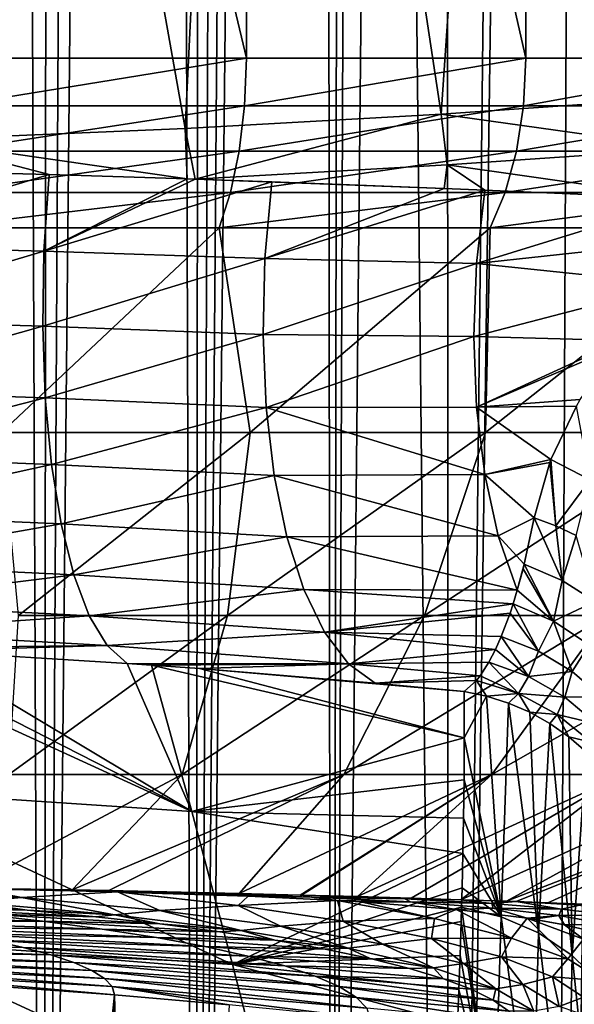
# Model space of a CAD drawing. Header units: metres. Extents: x -90 to 90, y -123 to 74.
# Tile 32 of 131: x 6 to 11, y -77 to -68. Entities that reach past the tile are written whole.
import ezdxf

# ---------------------------------------------------------------- set-up
doc = ezdxf.new("R2010")
doc.units = ezdxf.units.M
doc.layers.add('solid_11662012', color=7, linetype='CONTINUOUS')

msp = doc.modelspace()

# ---------------------------------------------------------------- linework, layer by layer
at = {"layer": 'solid_11662012'}
for points in [[(5.735144, 12.860546, -58.94416), (6.1676, -91.808159, -58.9119), (4.719646, -91.09214, -59.010658)], [(5.735144, 12.860546, -58.94416), (6.252822, 12.505061, -58.905266), (6.1676, -91.808159, -58.9119)], [(6.252822, 12.505061, -58.905266), (6.736985, 12.123764, -58.865826), (6.1676, -91.808159, -58.9119)], [(6.736985, 12.123764, -58.865826), (7.186255, 11.719362, -58.826584), (6.1676, -91.808159, -58.9119)], [(7.186255, 11.719362, -58.826584), (7.509132, -92.708862, -58.796803), (6.1676, -91.808159, -58.9119)], [(7.186255, 11.719362, -58.826584), (7.599615, 11.294494, -58.788219), (7.509132, -92.708862, -58.796803)], [(7.599615, 11.294494, -58.788219), (7.976264, 10.851786, -58.751377), (7.509132, -92.708862, -58.796803)], [(7.976264, 10.851786, -58.751377), (8.315658, 10.393937, -58.716637), (7.509132, -92.708862, -58.796803)], [(8.315658, 10.393937, -58.716637), (8.617465, 9.923497, -58.684517), (7.509132, -92.708862, -58.796803)], [(8.617465, 9.923497, -58.684517), (8.719511, -93.778252, -58.673393), (7.509132, -92.708862, -58.796803)], [(8.617465, 9.923497, -58.684517), (8.881908, 9.442501, -58.655418), (8.719511, -93.778252, -58.673393)], [(8.881908, 9.442501, -58.655418), (9.109465, 8.952401, -58.629669), (8.719511, -93.778252, -58.673393)], [(9.109465, 8.952401, -58.629669), (9.216984, -43.899113, -58.617271), (8.719511, -93.778252, -58.673393)], [(9.216984, -43.899113, -58.617271), (9.713916, 5.925825, -58.55806), (9.754083, -94.964386, -58.503555)], [(9.754083, -94.964386, -58.503555), (9.713916, 5.925825, -58.55806), (10.888552, 5.915343, -58.342518)], [(9.754083, -94.964386, -58.503555), (10.888552, 5.915343, -58.342518), (11.13446, 5.913129, -58.278698)], [(10.662802, -96.333679, -58.257179), (9.754083, -94.964386, -58.503555), (11.13446, 5.913129, -58.278698)], [(10.662802, -96.333679, -58.257179), (11.13446, 5.913129, -58.278698), (12.042686, 5.904888, -57.983341)], [(11.381888, -97.822983, -57.991817), (10.662802, -96.333679, -58.257179), (12.042686, 5.904888, -57.983341)], [(-15.961503, -113.074173, -39.150002), (15.961503, -113.074173, -39.150002), (16.821955, -14.476129, -39.150002)], [(14.38139, -16.258156, -39.150002), (-15.961503, -113.074173, -39.150002), (16.821955, -14.476129, -39.150002)], [(14.38139, -16.258156, -39.150002), (11.740017, -17.757565, -39.150002), (-15.961503, -113.074173, -39.150002)], [(11.740017, -17.757565, -39.150002), (10.357509, -18.392044, -39.150002), (-15.961503, -113.074173, -39.150002)], [(10.357509, -18.392044, -39.150002), (8.941588, -18.9459, -39.150002), (-15.961503, -113.074173, -39.150002)], [(8.941588, -18.9459, -39.150002), (6.028084, -19.805273, -39.150002), (-15.961503, -113.074173, -39.150002)], [(6.028084, -19.805273, -39.150002), (4.538603, -20.108446, -39.150002), (-15.961503, -113.074173, -39.150002)], [(9.754083, -94.964386, -58.503555), (8.719511, -93.778252, -58.673393), (9.216984, -43.899113, -58.617271)], [(5.384603, -57.549999, 21.846191), (5.036395, -69.084412, 21.929085), (7.420685, -68.983604, 21.241079)], [(7.96326, -68.360306, -21.04368), (5.373977, -68.360306, -21.848806), (5.384603, -57.549999, -21.846191)], [(7.97861, -57.549999, 21.037865), (5.384603, -57.549999, 21.846191), (7.420685, -68.983604, 21.241079)], [(7.96326, -68.360306, -21.04368), (5.384603, -57.549999, -21.846191), (7.97861, -57.549999, -21.037865)], [(7.97861, -57.549999, 21.037865), (7.420685, -68.983604, 21.241079), (9.688301, -68.855179, 20.30731)], [(10.436887, -68.360306, -19.932922), (7.96326, -68.360306, -21.04368), (7.97861, -57.549999, -21.037865)], [(10.456271, -57.549999, 19.92276), (7.97861, -57.549999, 21.037865), (9.688301, -68.855179, 20.30731)], [(10.436887, -68.360306, -19.932922), (7.97861, -57.549999, -21.037865), (10.456271, -57.549999, -19.92276)], [(10.456271, -57.549999, 19.92276), (9.688301, -68.855179, 20.30731), (11.840115, -68.709236, 19.132738)], [(12.758932, -68.360306, -18.532665), (10.436887, -68.360306, -19.932922), (10.456271, -57.549999, -19.92276)], [(12.781457, -57.549999, 18.517138), (10.456271, -57.549999, 19.92276), (11.840115, -68.709236, 19.132738)], [(12.758932, -68.360306, -18.532665), (10.456271, -57.549999, -19.92276), (12.781457, -57.549999, -18.517138)], [(5.363314, -68.781685, -21.805199), (5.373977, -68.360306, -21.848806), (7.96326, -68.360306, -21.04368)], [(5.363314, -68.781685, -21.805199), (7.96326, -68.360306, -21.04368), (7.947425, -68.781685, -21.001673)], [(7.947425, -68.781685, -21.001673), (7.96326, -68.360306, -21.04368), (10.436887, -68.360306, -19.932922)], [(7.947425, -68.781685, -21.001673), (10.436887, -68.360306, -19.932922), (10.416111, -68.781685, -19.893126)], [(10.416111, -68.781685, -19.893126), (10.436887, -68.360306, -19.932922), (12.758932, -68.360306, -18.532665)], [(10.416111, -68.781685, -19.893126), (12.758932, -68.360306, -18.532665), (12.733518, -68.781685, -18.495659)], [(11.859475, -69.160202, 19.096643), (11.840115, -68.709236, 19.132738), (9.688301, -68.855179, 20.30731)], [(7.947425, -68.781685, -21.001673), (7.900287, -69.185303, -20.877106), (5.331502, -69.185303, -21.675865)], [(5.363314, -68.781685, -21.805199), (7.947425, -68.781685, -21.001673), (5.331502, -69.185303, -21.675865)], [(10.416111, -68.781685, -19.893126), (10.35433, -69.185303, -19.775133), (7.900287, -69.185303, -20.877106)], [(7.947425, -68.781685, -21.001673), (10.416111, -68.781685, -19.893126), (7.900287, -69.185303, -20.877106)], [(12.733518, -68.781685, -18.495659), (12.65799, -69.185303, -18.385956), (10.35433, -69.185303, -19.775133)], [(10.416111, -68.781685, -19.893126), (12.733518, -68.781685, -18.495659), (10.35433, -69.185303, -19.775133)], [(7.50896, -69.431076, 21.188354), (9.688301, -68.855179, 20.30731), (7.420685, -68.983604, 21.241079)], [(9.741808, -69.304268, 20.258972), (9.688301, -68.855179, 20.30731), (7.50896, -69.431076, 21.188354)], [(11.859475, -69.160202, 19.096643), (9.688301, -68.855179, 20.30731), (9.741808, -69.304268, 20.258972)], [(7.439563, -69.428764, 21.213373), (7.420685, -68.983604, 21.241079), (5.036395, -69.084412, 21.929085)], [(7.439563, -69.428764, 21.213373), (7.50896, -69.431076, 21.188354), (7.420685, -68.983604, 21.241079)], [(7.439563, -69.428764, 21.213373), (5.036395, -69.084412, 21.929085), (6.216007, -69.391151, 21.611435)], [(5.046368, -69.361115, 21.918915), (6.216007, -69.391151, 21.611435), (5.036395, -69.084412, 21.929085)], [(7.900287, -69.185303, -20.877106), (7.824027, -69.551659, -20.675583), (5.280038, -69.551659, -21.466633)], [(5.331502, -69.185303, -21.675865), (7.900287, -69.185303, -20.877106), (5.280038, -69.551659, -21.466633)], [(10.35433, -69.185303, -19.775133), (10.254381, -69.551659, -19.584248), (7.824027, -69.551659, -20.675583)], [(7.900287, -69.185303, -20.877106), (10.35433, -69.185303, -19.775133), (7.824027, -69.551659, -20.675583)], [(11.859475, -69.160202, 19.096643), (9.741808, -69.304268, 20.258972), (11.857112, -69.607468, 19.025965)], [(12.65799, -69.185303, -18.385956), (12.535806, -69.551659, -18.208479), (10.254381, -69.551659, -19.584248)], [(10.35433, -69.185303, -19.775133), (12.65799, -69.185303, -18.385956), (10.254381, -69.551659, -19.584248)], [(9.741808, -69.304268, 20.258972), (7.50896, -69.431076, 21.188354), (9.712855, -69.513741, 20.247072)], [(9.741808, -69.304268, 20.258972), (9.712855, -69.513741, 20.247072), (10.073978, -69.528816, 20.063972)], [(9.741808, -69.304268, 20.258972), (10.073978, -69.528816, 20.063972), (11.857112, -69.607468, 19.025965)], [(4.150575, -70.016434, 22.133371), (6.216007, -69.391151, 21.611435), (5.046368, -69.361115, 21.918915)], [(4.150575, -70.016434, 22.133371), (6.171245, -70.068748, 21.633507), (6.216007, -69.391151, 21.611435)], [(7.439563, -69.428764, 21.213373), (6.216007, -69.391151, 21.611435), (6.171245, -70.068748, 21.633507)], [(7.439563, -69.428764, 21.213373), (6.171245, -70.068748, 21.633507), (7.50896, -69.431076, 21.188354)], [(6.171245, -70.068748, 21.633507), (8.187069, -69.454681, 20.929537), (7.50896, -69.431076, 21.188354)], [(6.171245, -70.068748, 21.633507), (8.126798, -70.136078, 20.94005), (8.187069, -69.454681, 20.929537)], [(7.50896, -69.431076, 21.188354), (8.187069, -69.454681, 20.929537), (9.712855, -69.513741, 20.247072)], [(8.187069, -69.454681, 20.929537), (8.126798, -70.136078, 20.94005), (9.712855, -69.513741, 20.247072)], [(7.824027, -69.551659, -20.675583), (7.722203, -69.863937, -20.406506), (5.211323, -69.863937, -21.18726)], [(5.280038, -69.551659, -21.466633), (7.824027, -69.551659, -20.675583), (5.211323, -69.863937, -21.18726)], [(10.254381, -69.551659, -19.584248), (10.120928, -69.863937, -19.329372), (7.722203, -69.863937, -20.406506)], [(7.824027, -69.551659, -20.675583), (10.254381, -69.551659, -19.584248), (7.722203, -69.863937, -20.406506)], [(8.126798, -70.136078, 20.94005), (10.073978, -69.528816, 20.063972), (9.712855, -69.513741, 20.247072)], [(8.126798, -70.136078, 20.94005), (10.00124, -70.177925, 20.057659), (10.073978, -69.528816, 20.063972)], [(10.073978, -69.528816, 20.063972), (10.00124, -70.177925, 20.057659), (11.857112, -69.607468, 19.025965)], [(12.535806, -69.551659, -18.208479), (12.372661, -69.863937, -17.971508), (10.120928, -69.863937, -19.329372)], [(10.254381, -69.551659, -19.584248), (12.535806, -69.551659, -18.208479), (10.120928, -69.863937, -19.329372)], [(10.00124, -70.177925, 20.057659), (11.797215, -69.982864, 19.00421), (11.857112, -69.607468, 19.025965)], [(5.211323, -69.863937, -21.18726), (7.722203, -69.863937, -20.406506), (5.795123, -71.676857, -18.687151)], [(7.722203, -69.863937, -20.406506), (7.995526, -71.676857, -17.856781), (5.795123, -71.676857, -18.687151)], [(7.722203, -69.863937, -20.406506), (10.120928, -69.863937, -19.329372), (7.995526, -71.676857, -17.856781)], [(10.120928, -69.863937, -19.329372), (10.080396, -71.676857, -16.768383), (7.995526, -71.676857, -17.856781)], [(12.372661, -69.863937, -17.971508), (12.019605, -71.676857, -15.437686), (10.080396, -71.676857, -16.768383)], [(10.120928, -69.863937, -19.329372), (12.372661, -69.863937, -17.971508), (10.080396, -71.676857, -16.768383)], [(4.150575, -70.016434, 22.133371), (4.14463, -70.673996, 22.270803), (6.171245, -70.068748, 21.633507)], [(10.00124, -70.177925, 20.057659), (11.756565, -70.361366, 19.011955), (11.797215, -69.982864, 19.00421)], [(4.14463, -70.673996, 22.270803), (6.161047, -70.732948, 21.76144), (6.171245, -70.068748, 21.633507)], [(6.171245, -70.068748, 21.633507), (6.161047, -70.732948, 21.76144), (8.126798, -70.136078, 20.94005)], [(6.161047, -70.732948, 21.76144), (8.111069, -70.808426, 21.054968), (8.126798, -70.136078, 20.94005)], [(8.126798, -70.136078, 20.94005), (8.111069, -70.808426, 21.054968), (10.00124, -70.177925, 20.057659)], [(8.111069, -70.808426, 21.054968), (9.975868, -70.824486, 20.143913), (10.00124, -70.177925, 20.057659)], [(10.00124, -70.177925, 20.057659), (9.975868, -70.824486, 20.143913), (11.756565, -70.361366, 19.011955)], [(9.975868, -70.824486, 20.143913), (11.287641, -70.860916, 19.36397), (11.756565, -70.361366, 19.011955)], [(4.14463, -70.673996, 22.270803), (4.160145, -71.300903, 22.511757), (6.161047, -70.732948, 21.76144)], [(4.160145, -71.300903, 22.511757), (6.183362, -71.368454, 21.992222), (6.161047, -70.732948, 21.76144)], [(6.161047, -70.732948, 21.76144), (6.183362, -71.368454, 21.992222), (8.111069, -70.808426, 21.054968)], [(6.183362, -71.368454, 21.992222), (8.139104, -71.454865, 21.271393), (8.111069, -70.808426, 21.054968)], [(8.111069, -70.808426, 21.054968), (8.139104, -71.454865, 21.271393), (9.975868, -70.824486, 20.143913)], [(8.139104, -71.454865, 21.271393), (9.99996, -71.452682, 20.319712), (9.975868, -70.824486, 20.143913)], [(9.975868, -70.824486, 20.143913), (9.99996, -71.452682, 20.319712), (11.287641, -70.860916, 19.36397)], [(9.99996, -71.452682, 20.319712), (11.240623, -70.919334, 19.404976), (11.287641, -70.860916, 19.36397)], [(9.99996, -71.452682, 20.319712), (10.919204, -71.383308, 19.7363), (11.240623, -70.919334, 19.404976)], [(4.160145, -71.300903, 22.511757), (4.196702, -71.880325, 22.849762), (6.183362, -71.368454, 21.992222)], [(4.196702, -71.880325, 22.849762), (6.237579, -71.95797, 22.319571), (6.183362, -71.368454, 21.992222)], [(6.183362, -71.368454, 21.992222), (6.237579, -71.95797, 22.319571), (8.139104, -71.454865, 21.271393)], [(9.99996, -71.452682, 20.319712), (10.884513, -71.442696, 19.779829), (10.919204, -71.383308, 19.7363)], [(6.237579, -71.95797, 22.319571), (8.210127, -72.057487, 21.583336), (8.139104, -71.454865, 21.271393)], [(8.139104, -71.454865, 21.271393), (10.072904, -72.0466, 20.580599), (9.99996, -71.452682, 20.319712)], [(8.139104, -71.454865, 21.271393), (8.210127, -72.057487, 21.583336), (10.072904, -72.0466, 20.580599)], [(9.99996, -71.452682, 20.319712), (10.658373, -71.914955, 20.140989), (10.884513, -71.442696, 19.779829)], [(9.99996, -71.452682, 20.319712), (10.072904, -72.0466, 20.580599), (10.658373, -71.914955, 20.140989)], [(11.007672, -72.096359, 19.956877), (10.884513, -71.442696, 19.779829), (10.658373, -71.914955, 20.140989)], [(5.944643, -73.296219, -16.095392), (5.795123, -71.676857, -18.687151), (7.995526, -71.676857, -17.856781)], [(5.944643, -73.296219, -16.095392), (7.995526, -71.676857, -17.856781), (7.797086, -73.296219, -15.28417)], [(7.797086, -73.296219, -15.28417), (7.995526, -71.676857, -17.856781), (10.080396, -71.676857, -16.768383)], [(7.797086, -73.296219, -15.28417), (10.080396, -71.676857, -16.768383), (9.541217, -73.296219, -14.260631)], [(9.541217, -73.296219, -14.260631), (10.080396, -71.676857, -16.768383), (12.019605, -71.676857, -15.437686)], [(9.541217, -73.296219, -14.260631), (12.019605, -71.676857, -15.437686), (11.152806, -73.296219, -13.038992)], [(4.196702, -71.880325, 22.849762), (4.253321, -72.396698, 23.275743), (6.237579, -71.95797, 22.319571)], [(10.072904, -72.0466, 20.580599), (10.648415, -71.941048, 20.161917), (10.658373, -71.914955, 20.140989)], [(10.072904, -72.0466, 20.580599), (10.510669, -72.43187, 20.582014), (10.648415, -71.941048, 20.161917)], [(10.703927, -72.503777, 20.496792), (10.648415, -71.941048, 20.161917), (10.510669, -72.43187, 20.582014)], [(10.703927, -72.503777, 20.496792), (10.658373, -71.914955, 20.140989), (10.648415, -71.941048, 20.161917)], [(10.703927, -72.503777, 20.496792), (11.007672, -72.096359, 19.956877), (10.658373, -71.914955, 20.140989)], [(4.253321, -72.396698, 23.275743), (6.322224, -72.485443, 22.734575), (6.237579, -71.95797, 22.319571)], [(6.237579, -71.95797, 22.319571), (6.322224, -72.485443, 22.734575), (8.210127, -72.057487, 21.583336)], [(6.322224, -72.485443, 22.734575), (8.322172, -72.599609, 21.982155), (8.210127, -72.057487, 21.583336)], [(8.210127, -72.057487, 21.583336), (10.192851, -72.591179, 20.91996), (10.072904, -72.0466, 20.580599)], [(8.210127, -72.057487, 21.583336), (8.322172, -72.599609, 21.982155), (10.192851, -72.591179, 20.91996)], [(10.072904, -72.0466, 20.580599), (10.192851, -72.591179, 20.91996), (10.510669, -72.43187, 20.582014)], [(10.703927, -72.503777, 20.496792), (10.883567, -72.588654, 20.395266), (11.007672, -72.096359, 19.956877)], [(4.253321, -72.396698, 23.275743), (4.328481, -72.836174, 23.778265), (6.322224, -72.485443, 22.734575)], [(10.192851, -72.591179, 20.91996), (10.422882, -72.842751, 21.018593), (10.510669, -72.43187, 20.582014)], [(10.758011, -72.986649, 20.891033), (10.510669, -72.43187, 20.582014), (10.422882, -72.842751, 21.018593)], [(10.758011, -72.986649, 20.891033), (10.703927, -72.503777, 20.496792), (10.510669, -72.43187, 20.582014)], [(4.328481, -72.836174, 23.778265), (6.434993, -72.936523, 23.225937), (6.322224, -72.485443, 22.734575)], [(6.322224, -72.485443, 22.734575), (6.434993, -72.936523, 23.225937), (8.322172, -72.599609, 21.982155)], [(10.758011, -72.986649, 20.891033), (10.883567, -72.588654, 20.395266), (10.703927, -72.503777, 20.496792)], [(6.434993, -72.936523, 23.225937), (8.472136, -73.066216, 22.456806), (8.322172, -72.599609, 21.982155)], [(8.322172, -72.599609, 21.982155), (10.361594, -73.071785, 21.324911), (10.192851, -72.591179, 20.91996)], [(8.322172, -72.599609, 21.982155), (8.472136, -73.066216, 22.456806), (10.361594, -73.071785, 21.324911)], [(10.192851, -72.591179, 20.91996), (10.361594, -73.071785, 21.324911), (10.422882, -72.842751, 21.018593)], [(10.758011, -72.986649, 20.891033), (11.050074, -73.174011, 20.720634), (10.883567, -72.588654, 20.395266)], [(4.328481, -72.836174, 23.778265), (4.420164, -73.186935, 24.343834), (6.434993, -72.936523, 23.225937)], [(10.361594, -73.071785, 21.324911), (10.412759, -72.883278, 21.069012), (10.422882, -72.842751, 21.018593)], [(10.682423, -73.347969, 21.410818), (10.412759, -72.883278, 21.069012), (10.361594, -73.071785, 21.324911)], [(10.682423, -73.347969, 21.410818), (10.422882, -72.842751, 21.018593), (10.412759, -72.883278, 21.069012)], [(10.682423, -73.347969, 21.410818), (10.758011, -72.986649, 20.891033), (10.422882, -72.842751, 21.018593)], [(4.420164, -73.186935, 24.343834), (6.572814, -73.298927, 23.780281), (6.434993, -72.936523, 23.225937)], [(6.434993, -72.936523, 23.225937), (6.572814, -73.298927, 23.780281), (8.472136, -73.066216, 22.456806)], [(10.682423, -73.347969, 21.410818), (11.050074, -73.174011, 20.720634), (10.758011, -72.986649, 20.891033)], [(6.572814, -73.298927, 23.780281), (8.655866, -73.444389, 22.994148), (8.472136, -73.066216, 22.456806)], [(8.472136, -73.066216, 22.456806), (10.324237, -73.194153, 21.512888), (10.361594, -73.071785, 21.324911)], [(8.472136, -73.066216, 22.456806), (8.655866, -73.444389, 22.994148), (10.324237, -73.194153, 21.512888)], [(10.682423, -73.347969, 21.410818), (10.361594, -73.071785, 21.324911), (10.324237, -73.194153, 21.512888)], [(4.420164, -73.186935, 24.343834), (4.525908, -73.439583, 24.957268), (6.572814, -73.298927, 23.780281)], [(8.655866, -73.444389, 22.994148), (10.296985, -73.276367, 21.650829), (10.324237, -73.194153, 21.512888)], [(10.549, -73.613831, 21.989138), (10.324237, -73.194153, 21.512888), (10.296985, -73.276367, 21.650829)], [(10.549, -73.613831, 21.989138), (10.682423, -73.347969, 21.410818), (10.324237, -73.194153, 21.512888)], [(10.682423, -73.347969, 21.410818), (10.996702, -73.555832, 21.266741), (11.050074, -73.174011, 20.720634)], [(4.525908, -73.439583, 24.957268), (6.731937, -73.562782, 24.382513), (6.572814, -73.298927, 23.780281)], [(7.797086, -73.296219, -15.28417), (7.394475, -74.704498, -12.614252), (5.860367, -74.704498, -13.396033)], [(5.944643, -73.296219, -16.095392), (7.797086, -73.296219, -15.28417), (5.860367, -74.704498, -13.396033)], [(6.572814, -73.298927, 23.780281), (6.731937, -73.562782, 24.382513), (8.655866, -73.444389, 22.994148)], [(9.541217, -73.296219, -14.260631), (8.826045, -74.704498, -11.657553), (7.394475, -74.704498, -12.614252)], [(7.797086, -73.296219, -15.28417), (9.541217, -73.296219, -14.260631), (7.394475, -74.704498, -12.614252)], [(8.655866, -73.444389, 22.994148), (10.218498, -73.483986, 22.052664), (10.296985, -73.276367, 21.650829)], [(11.152806, -73.296219, -13.038992), (10.135227, -74.704498, -10.539202), (8.826045, -74.704498, -11.657553)], [(9.541217, -73.296219, -14.260631), (11.152806, -73.296219, -13.038992), (8.826045, -74.704498, -11.657553)], [(12.609469, -73.296219, -11.636224), (11.303867, -74.704498, -9.274707), (10.135227, -74.704498, -10.539202)], [(11.152806, -73.296219, -13.038992), (12.609469, -73.296219, -11.636224), (10.135227, -74.704498, -10.539202)], [(10.549, -73.613831, 21.989138), (10.296985, -73.276367, 21.650829), (10.218498, -73.483986, 22.052664)], [(10.549, -73.613831, 21.989138), (10.848605, -73.792847, 21.895922), (10.682423, -73.347969, 21.410818)], [(10.848605, -73.792847, 21.895922), (10.996702, -73.555832, 21.266741), (10.682423, -73.347969, 21.410818)], [(4.525908, -73.439583, 24.957268), (4.643876, -73.586952, 25.598715), (6.731937, -73.562782, 24.382513)], [(6.731937, -73.562782, 24.382513), (8.868274, -73.723648, 23.579298), (8.655866, -73.444389, 22.994148)], [(8.655866, -73.444389, 22.994148), (10.168118, -73.596733, 22.314528), (10.218498, -73.483986, 22.052664)], [(8.655866, -73.444389, 22.994148), (8.868274, -73.723648, 23.579298), (10.168118, -73.596733, 22.314528)], [(10.461224, -73.836052, 22.582279), (10.218498, -73.483986, 22.052664), (10.168118, -73.596733, 22.314528)], [(10.461224, -73.836052, 22.582279), (10.549, -73.613831, 21.989138), (10.218498, -73.483986, 22.052664)], [(4.293807, -73.570839, 25.667477), (4.505104, -74.834579, 34.93185), (7.480875, -75.03363, 34.365757)], [(4.643876, -73.586952, 25.598715), (4.293807, -73.570839, 25.667477), (7.480875, -75.03363, 34.365757)], [(6.731937, -73.562782, 24.382513), (4.643876, -73.586952, 25.598715), (5.102108, -73.609909, 25.50008)], [(5.102108, -73.609909, 25.50008), (4.643876, -73.586952, 25.598715), (7.480875, -75.03363, 34.365757)], [(6.731937, -73.562782, 24.382513), (5.102108, -73.609909, 25.50008), (6.909021, -73.720543, 25.012611)], [(6.731937, -73.562782, 24.382513), (6.909021, -73.720543, 25.012611), (8.868274, -73.723648, 23.579298)], [(8.868274, -73.723648, 23.579298), (10.108917, -73.710594, 22.626726), (10.168118, -73.596733, 22.314528)], [(10.461224, -73.836052, 22.582279), (10.168118, -73.596733, 22.314528), (10.108917, -73.710594, 22.626726)], [(10.848605, -73.792847, 21.895922), (11.107018, -74.016403, 21.778702), (10.996702, -73.555832, 21.266741)], [(6.909021, -73.720543, 25.012611), (5.102108, -73.609909, 25.50008), (7.480875, -75.03363, 34.365757)], [(10.461224, -73.836052, 22.582279), (10.848605, -73.792847, 21.895922), (10.549, -73.613831, 21.989138)], [(6.909021, -73.720543, 25.012611), (7.480875, -75.03363, 34.365757), (7.121871, -73.735641, 24.94445)], [(8.868274, -73.723648, 23.579298), (6.909021, -73.720543, 25.012611), (7.121871, -73.735641, 24.94445)], [(8.868274, -73.723648, 23.579298), (7.121871, -73.735641, 24.94445), (7.548247, -73.767159, 24.800833)], [(7.121871, -73.735641, 24.94445), (7.480875, -75.03363, 34.365757), (9.892205, -74.380966, 26.964516)], [(7.548247, -73.767159, 24.800833), (7.121871, -73.735641, 24.94445), (9.892205, -74.380966, 26.964516)], [(8.868274, -73.723648, 23.579298), (7.548247, -73.767159, 24.800833), (9.103869, -73.895973, 24.193314)], [(7.548247, -73.767159, 24.800833), (9.892205, -74.380966, 26.964516), (9.889755, -73.968819, 23.833609)], [(9.103869, -73.895973, 24.193314), (7.548247, -73.767159, 24.800833), (9.889755, -73.968819, 23.833609)], [(8.868274, -73.723648, 23.579298), (10.032199, -73.829933, 23.039545), (10.108917, -73.710594, 22.626726)], [(8.868274, -73.723648, 23.579298), (9.103869, -73.895973, 24.193314), (10.032199, -73.829933, 23.039545)], [(10.372348, -73.988991, 23.196848), (10.108917, -73.710594, 22.626726), (10.032199, -73.829933, 23.039545)], [(10.372348, -73.988991, 23.196848), (10.461224, -73.836052, 22.582279), (10.108917, -73.710594, 22.626726)], [(9.999007, -73.87188, 23.221088), (10.032199, -73.829933, 23.039545), (9.103869, -73.895973, 24.193314)], [(10.372348, -73.988991, 23.196848), (10.032199, -73.829933, 23.039545), (9.999007, -73.87188, 23.221088)], [(10.372348, -73.988991, 23.196848), (10.782645, -74.02037, 22.512857), (10.461224, -73.836052, 22.582279)], [(10.461224, -73.836052, 22.582279), (10.782645, -74.02037, 22.512857), (10.848605, -73.792847, 21.895922)], [(10.782645, -74.02037, 22.512857), (11.107018, -74.016403, 21.778702), (10.848605, -73.792847, 21.895922)], [(9.999007, -73.87188, 23.221088), (9.103869, -73.895973, 24.193314), (9.889755, -73.968819, 23.833609)], [(10.089843, -74.010597, 23.828115), (9.999007, -73.87188, 23.221088), (9.889755, -73.968819, 23.833609)], [(10.089843, -74.010597, 23.828115), (10.372348, -73.988991, 23.196848), (9.999007, -73.87188, 23.221088)], [(10.089843, -74.010597, 23.828115), (9.889755, -73.968819, 23.833609), (9.892205, -74.380966, 26.964516)], [(10.218561, -75.964493, 38.252869), (10.089843, -74.010597, 23.828115), (9.892205, -74.380966, 26.964516)], [(10.089843, -74.010597, 23.828115), (10.284582, -74.072418, 23.81999), (10.372348, -73.988991, 23.196848)], [(10.218561, -75.964493, 38.252869), (10.284582, -74.072418, 23.81999), (10.089843, -74.010597, 23.828115)], [(10.284582, -74.072418, 23.81999), (10.471937, -74.153625, 23.809315), (10.372348, -73.988991, 23.196848)], [(10.372348, -73.988991, 23.196848), (10.715871, -74.173805, 23.150835), (10.782645, -74.02037, 22.512857)], [(10.471937, -74.153625, 23.809315), (10.715871, -74.173805, 23.150835), (10.372348, -73.988991, 23.196848)], [(10.715871, -74.173805, 23.150835), (11.061399, -74.25766, 22.422888), (10.782645, -74.02037, 22.512857)], [(10.782645, -74.02037, 22.512857), (11.061399, -74.25766, 22.422888), (11.107018, -74.016403, 21.778702)], [(10.218561, -75.964493, 38.252869), (10.547978, -76.10881, 38.233395), (10.284582, -74.072418, 23.81999)], [(10.547978, -76.10881, 38.233395), (10.471937, -74.153625, 23.809315), (10.284582, -74.072418, 23.81999)], [(10.471937, -74.153625, 23.809315), (10.64995, -74.25338, 23.796202), (10.715871, -74.173805, 23.150835)], [(10.547978, -76.10881, 38.233395), (10.64995, -74.25338, 23.796202), (10.471937, -74.153625, 23.809315)], [(10.64995, -74.25338, 23.796202), (10.816759, -74.370628, 23.780788), (10.715871, -74.173805, 23.150835)], [(10.715871, -74.173805, 23.150835), (11.015544, -74.420135, 23.089174), (11.061399, -74.25766, 22.422888)], [(10.816759, -74.370628, 23.780788), (11.015544, -74.420135, 23.089174), (10.715871, -74.173805, 23.150835)], [(10.547978, -76.10881, 38.233395), (10.845935, -76.309349, 38.206329), (10.64995, -74.25338, 23.796202)], [(10.845935, -76.309349, 38.206329), (10.816759, -74.370628, 23.780788), (10.64995, -74.25338, 23.796202)], [(7.480875, -75.03363, 34.365757), (9.890624, -74.7528, 29.785793), (9.892205, -74.380966, 26.964516)], [(10.218561, -75.964493, 38.252869), (9.892205, -74.380966, 26.964516), (9.890624, -74.7528, 29.785793)], [(10.816759, -74.370628, 23.780788), (10.970622, -74.504158, 23.763237), (11.015544, -74.420135, 23.089174)], [(10.845935, -76.309349, 38.206329), (10.970622, -74.504158, 23.763237), (10.816759, -74.370628, 23.780788)], [(10.845935, -76.309349, 38.206329), (11.102767, -76.559586, 38.172546), (10.970622, -74.504158, 23.763237)], [(7.394475, -74.704498, -12.614252), (6.420221, -75.727287, -10.584548), (5.502221, -75.711655, -11.131694)], [(5.860367, -74.704498, -13.396033), (7.394475, -74.704498, -12.614252), (5.502221, -75.711655, -11.131694)], [(8.826045, -74.704498, -11.657553), (6.745392, -75.733612, -10.362062), (6.420221, -75.727287, -10.584548)], [(7.394475, -74.704498, -12.614252), (8.826045, -74.704498, -11.657553), (6.420221, -75.727287, -10.584548)], [(8.826045, -74.704498, -11.657553), (7.90071, -75.759369, -9.429056), (6.745392, -75.733612, -10.362062)], [(10.135227, -74.704498, -10.539202), (8.438348, -75.773094, -8.904988), (7.90071, -75.759369, -9.429056)], [(8.826045, -74.704498, -11.657553), (10.135227, -74.704498, -10.539202), (7.90071, -75.759369, -9.429056)], [(10.135227, -74.704498, -10.539202), (8.450469, -75.773415, -8.892399), (8.438348, -75.773094, -8.904988)], [(10.135227, -74.704498, -10.539202), (8.946239, -75.787086, -8.344428), (8.450469, -75.773415, -8.892399)], [(11.303867, -74.704498, -9.274707), (9.42184, -75.801094, -7.749364), (8.946239, -75.787086, -8.344428)], [(10.135227, -74.704498, -10.539202), (11.303867, -74.704498, -9.274707), (8.946239, -75.787086, -8.344428)], [(11.303867, -74.704498, -9.274707), (9.862741, -75.81488, -7.121953), (9.42184, -75.801094, -7.749364)], [(12.315761, -74.704498, -7.881602), (10.266726, -75.828217, -6.464471), (9.862741, -75.81488, -7.121953)], [(11.303867, -74.704498, -9.274707), (12.315761, -74.704498, -7.881602), (9.862741, -75.81488, -7.121953)], [(13.156875, -74.704498, -6.379206), (10.351412, -75.8311, -6.314273), (10.266726, -75.828217, -6.464471)], [(12.315761, -74.704498, -7.881602), (13.156875, -74.704498, -6.379206), (10.266726, -75.828217, -6.464471)], [(13.156875, -74.704498, -6.379206), (10.631767, -75.840858, -5.779318), (10.351412, -75.8311, -6.314273)], [(13.156875, -74.704498, -6.379206), (10.956093, -75.852608, -5.068836), (10.631767, -75.840858, -5.779318)], [(7.480875, -75.03363, 34.365757), (9.886456, -75.091034, 32.343613), (9.890624, -74.7528, 29.785793)], [(10.218561, -75.964493, 38.252869), (9.890624, -74.7528, 29.785793), (9.886456, -75.091034, 32.343613)], [(4.505104, -74.834579, 34.93185), (7.840624, -76.388237, 43.798576), (7.480875, -75.03363, 34.365757)], [(4.505104, -74.834579, 34.93185), (4.718001, -76.180237, 44.214386), (7.840624, -76.388237, 43.798576)], [(7.480875, -75.03363, 34.365757), (9.880546, -75.405899, 34.713573), (9.886456, -75.091034, 32.343613)], [(7.480875, -75.03363, 34.365757), (7.840624, -76.388237, 43.798576), (9.880546, -75.405899, 34.713573)], [(10.218561, -75.964493, 38.252869), (9.886456, -75.091034, 32.343613), (9.880546, -75.405899, 34.713573)], [(7.840624, -76.388237, 43.798576), (9.873286, -75.707916, 36.974205), (9.880546, -75.405899, 34.713573)], [(10.218561, -75.964493, 38.252869), (9.880546, -75.405899, 34.713573), (9.873286, -75.707916, 36.974205)], [(4.624295, -75.701324, -11.551128), (5.972751, -75.793793, -10.707517), (5.519441, -75.836403, -10.765365)], [(5.576478, -75.717293, -11.081354), (5.972751, -75.793793, -10.707517), (4.624295, -75.701324, -11.551128)], [(5.576478, -75.717293, -11.081354), (5.502221, -75.711655, -11.131694), (6.420221, -75.727287, -10.584548)], [(5.576478, -75.717293, -11.081354), (6.420221, -75.727287, -10.584548), (6.821933, -75.745346, -10.285784)], [(5.576478, -75.717293, -11.081354), (6.821933, -75.745346, -10.285784), (5.972751, -75.793793, -10.707517)], [(6.821933, -75.745346, -10.285784), (7.195623, -75.910156, -9.692093), (5.972751, -75.793793, -10.707517)], [(7.537349, -75.755493, -9.735989), (6.420221, -75.727287, -10.584548), (6.745392, -75.733612, -10.362062)], [(7.537349, -75.755493, -9.735989), (6.821933, -75.745346, -10.285784), (6.420221, -75.727287, -10.584548)], [(7.537349, -75.755493, -9.735989), (6.745392, -75.733612, -10.362062), (7.90071, -75.759369, -9.429056)], [(7.890289, -75.865311, -9.260864), (7.195623, -75.910156, -9.692093), (6.821933, -75.745346, -10.285784)], [(7.890289, -75.865311, -9.260864), (6.821933, -75.745346, -10.285784), (6.842794, -75.745911, -10.270432)], [(7.537349, -75.755493, -9.735989), (6.842794, -75.745911, -10.270432), (6.821933, -75.745346, -10.285784)], [(7.890289, -75.865311, -9.260864), (6.842794, -75.745911, -10.270432), (7.979186, -75.783722, -9.310725)], [(7.537349, -75.755493, -9.735989), (7.979186, -75.783722, -9.310725), (6.842794, -75.745911, -10.270432)], [(7.537349, -75.755493, -9.735989), (7.90071, -75.759369, -9.429056), (8.438348, -75.773094, -8.904988)], [(7.537349, -75.755493, -9.735989), (8.438348, -75.773094, -8.904988), (8.450469, -75.773415, -8.892399)], [(7.537349, -75.755493, -9.735989), (8.450469, -75.773415, -8.892399), (8.540389, -75.790413, -8.760262)], [(7.537349, -75.755493, -9.735989), (8.540389, -75.790413, -8.760262), (7.979186, -75.783722, -9.310725)], [(7.840624, -76.388237, 43.798576), (9.868506, -75.881348, 38.266094), (9.873286, -75.707916, 36.974205)], [(7.890289, -75.865311, -9.260864), (7.979186, -75.783722, -9.310725), (8.768783, -75.821968, -8.466584)], [(8.540389, -75.790413, -8.760262), (8.768783, -75.821968, -8.466584), (7.979186, -75.783722, -9.310725)], [(9.364733, -75.80777, -7.796687), (8.450469, -75.773415, -8.892399), (8.946239, -75.787086, -8.344428)], [(9.364733, -75.80777, -7.796687), (8.540389, -75.790413, -8.760262), (8.450469, -75.773415, -8.892399)], [(10.218561, -75.964493, 38.252869), (9.873286, -75.707916, 36.974205), (9.868506, -75.881348, 38.266094)], [(5.382946, -75.854958, -10.591334), (6.02351, -75.906761, -10.129241), (4.968369, -75.8834, -8.571356)], [(5.519441, -75.836403, -10.765365), (6.02351, -75.906761, -10.129241), (5.382946, -75.854958, -10.591334)], [(5.972751, -75.793793, -10.707517), (6.796704, -75.949196, -9.771386), (5.519441, -75.836403, -10.765365)], [(6.796704, -75.949196, -9.771386), (6.02351, -75.906761, -10.129241), (5.519441, -75.836403, -10.765365)], [(5.972751, -75.793793, -10.707517), (7.195623, -75.910156, -9.692093), (6.796704, -75.949196, -9.771386)], [(7.890289, -75.865311, -9.260864), (8.266081, -76.048698, -8.527549), (7.195623, -75.910156, -9.692093)], [(8.820639, -76.003235, -8.117203), (7.890289, -75.865311, -9.260864), (8.768783, -75.821968, -8.466584)], [(8.820639, -76.003235, -8.117203), (8.266081, -76.048698, -8.527549), (7.890289, -75.865311, -9.260864)], [(8.540389, -75.790413, -8.760262), (9.414865, -75.834229, -7.670995), (8.768783, -75.821968, -8.466584)], [(9.364733, -75.80777, -7.796687), (9.414865, -75.834229, -7.670995), (8.540389, -75.790413, -8.760262)], [(9.627185, -75.981766, -7.16807), (8.768783, -75.821968, -8.466584), (8.975252, -75.834412, -8.214417)], [(9.414865, -75.834229, -7.670995), (8.975252, -75.834412, -8.214417), (8.768783, -75.821968, -8.466584)], [(8.820639, -76.003235, -8.117203), (8.768783, -75.821968, -8.466584), (9.627185, -75.981766, -7.16807)], [(9.364733, -75.80777, -7.796687), (8.946239, -75.787086, -8.344428), (9.42184, -75.801094, -7.749364)], [(9.414865, -75.834229, -7.670995), (9.820995, -75.90152, -6.993319), (8.975252, -75.834412, -8.214417)], [(9.627185, -75.981766, -7.16807), (8.975252, -75.834412, -8.214417), (9.820995, -75.90152, -6.993319)], [(9.364733, -75.80777, -7.796687), (9.42184, -75.801094, -7.749364), (9.862741, -75.81488, -7.121953)], [(9.364733, -75.80777, -7.796687), (9.862741, -75.81488, -7.121953), (10.136117, -75.848648, -6.59904)], [(9.364733, -75.80777, -7.796687), (10.136117, -75.848648, -6.59904), (9.414865, -75.834229, -7.670995)], [(9.414865, -75.834229, -7.670995), (10.147849, -75.888588, -6.486324), (9.820995, -75.90152, -6.993319)], [(10.136117, -75.848648, -6.59904), (10.147849, -75.888588, -6.486324), (9.414865, -75.834229, -7.670995)], [(10.136117, -75.848648, -6.59904), (9.862741, -75.81488, -7.121953), (10.266726, -75.828217, -6.464471)], [(10.136117, -75.848648, -6.59904), (10.266726, -75.828217, -6.464471), (10.351412, -75.8311, -6.314273)], [(10.136117, -75.848648, -6.59904), (10.351412, -75.8311, -6.314273), (10.754014, -75.896706, -5.319455)], [(10.136117, -75.848648, -6.59904), (10.754014, -75.896706, -5.319455), (10.147849, -75.888588, -6.486324)], [(10.916313, -75.862877, -5.099736), (10.351412, -75.8311, -6.314273), (10.631767, -75.840858, -5.779318)], [(10.916313, -75.862877, -5.099736), (10.754014, -75.896706, -5.319455), (10.351412, -75.8311, -6.314273)], [(10.916313, -75.862877, -5.099736), (10.631767, -75.840858, -5.779318), (10.956093, -75.852608, -5.068836)], [(10.916313, -75.862877, -5.099736), (11.211696, -75.951637, -3.979376), (10.754014, -75.896706, -5.319455)], [(4.190406, -75.957558, -6.347243), (5.583268, -75.940453, -8.138357), (6.15712, -76.004044, -7.655657)], [(4.190406, -75.957558, -6.347243), (6.15712, -76.004044, -7.655657), (4.621116, -76.005272, -5.984982)], [(6.629133, -75.964539, -9.62515), (5.583268, -75.940453, -8.138357), (4.968369, -75.8834, -8.571356)], [(6.02351, -75.906761, -10.129241), (6.629133, -75.964539, -9.62515), (4.968369, -75.8834, -8.571356)], [(7.197621, -76.028198, -9.081034), (6.15712, -76.004044, -7.655657), (5.583268, -75.940453, -8.138357)], [(6.629133, -75.964539, -9.62515), (7.197621, -76.028198, -9.081034), (5.583268, -75.940453, -8.138357)], [(6.796704, -75.949196, -9.771386), (6.629133, -75.964539, -9.62515), (6.02351, -75.906761, -10.129241)], [(6.796704, -75.949196, -9.771386), (7.197621, -76.028198, -9.081034), (6.629133, -75.964539, -9.62515)], [(7.195623, -75.910156, -9.692093), (7.917696, -76.085785, -8.6155), (6.796704, -75.949196, -9.771386)], [(7.917696, -76.085785, -8.6155), (7.197621, -76.028198, -9.081034), (6.796704, -75.949196, -9.771386)], [(7.195623, -75.910156, -9.692093), (8.266081, -76.048698, -8.527549), (7.917696, -76.085785, -8.6155)], [(7.840624, -76.388237, 43.798576), (9.864796, -76.006744, 39.197124), (9.868506, -75.881348, 38.266094)], [(10.310967, -76.154915, -5.775232), (9.627185, -75.981766, -7.16807), (9.820995, -75.90152, -6.993319)], [(10.147849, -75.888588, -6.486324), (10.448568, -75.978806, -5.7889), (9.820995, -75.90152, -6.993319)], [(10.310967, -76.154915, -5.775232), (9.820995, -75.90152, -6.993319), (10.448568, -75.978806, -5.7889)], [(10.15586, -77.942657, 52.692528), (9.868506, -75.881348, 38.266094), (9.864796, -76.006744, 39.197124)], [(10.15586, -77.942657, 52.692528), (10.218561, -75.964493, 38.252869), (9.868506, -75.881348, 38.266094)], [(10.147849, -75.888588, -6.486324), (10.730092, -75.95417, -5.226421), (10.448568, -75.978806, -5.7889)], [(10.754014, -75.896706, -5.319455), (10.730092, -75.95417, -5.226421), (10.147849, -75.888588, -6.486324)], [(10.730092, -75.95417, -5.226421), (10.504138, -75.987518, -5.662718), (10.448568, -75.978806, -5.7889)], [(10.730092, -75.95417, -5.226421), (10.780809, -76.037956, -4.962033), (10.504138, -75.987518, -5.662718)], [(10.754014, -75.896706, -5.319455), (11.211696, -75.951637, -3.979376), (10.730092, -75.95417, -5.226421)], [(11.211696, -75.951637, -3.979376), (11.156069, -76.030571, -3.912352), (10.730092, -75.95417, -5.226421)], [(10.730092, -75.95417, -5.226421), (11.156069, -76.030571, -3.912352), (10.780809, -76.037956, -4.962033)], [(4.621116, -76.005272, -5.984982), (6.15712, -76.004044, -7.655657), (6.685884, -76.073692, -7.126779)], [(4.621116, -76.005272, -5.984982), (6.685884, -76.073692, -7.126779), (5.017988, -76.057549, -5.588054)], [(7.72741, -76.097595, -8.498397), (6.685884, -76.073692, -7.126779), (6.15712, -76.004044, -7.655657)], [(7.197621, -76.028198, -9.081034), (7.72741, -76.097595, -8.498397), (6.15712, -76.004044, -7.655657)], [(7.917696, -76.085785, -8.6155), (7.72741, -76.097595, -8.498397), (7.197621, -76.028198, -9.081034)], [(7.840624, -76.388237, 43.798576), (9.85515, -76.307381, 41.418316), (9.864796, -76.006744, 39.197124)], [(8.820639, -76.003235, -8.117203), (9.167495, -76.206451, -7.236128), (8.266081, -76.048698, -8.527549)], [(9.600957, -76.156273, -6.872958), (8.820639, -76.003235, -8.117203), (9.627185, -75.981766, -7.16807)], [(9.600957, -76.156273, -6.872958), (9.167495, -76.206451, -7.236128), (8.820639, -76.003235, -8.117203)], [(9.600957, -76.156273, -6.872958), (9.627185, -75.981766, -7.16807), (10.310967, -76.154915, -5.775232)], [(10.15586, -77.942657, 52.692528), (9.864796, -76.006744, 39.197124), (9.85515, -76.307381, 41.418316)], [(10.15586, -77.942657, 52.692528), (10.497905, -78.08049, 52.673065), (10.218561, -75.964493, 38.252869)], [(10.497905, -78.08049, 52.673065), (10.547978, -76.10881, 38.233395), (10.218561, -75.964493, 38.252869)], [(10.809249, -76.338959, -4.310222), (10.310967, -76.154915, -5.775232), (10.448568, -75.978806, -5.7889)], [(10.448568, -75.978806, -5.7889), (10.504138, -75.987518, -5.662718), (10.780809, -76.037956, -4.962033)], [(10.948421, -76.164833, -4.311898), (10.448568, -75.978806, -5.7889), (10.780809, -76.037956, -4.962033)], [(10.809249, -76.338959, -4.310222), (10.448568, -75.978806, -5.7889), (10.948421, -76.164833, -4.311898)], [(11.156069, -76.030571, -3.912352), (11.012259, -76.093369, -4.24105), (10.780809, -76.037956, -4.962033)], [(10.948421, -76.164833, -4.311898), (10.780809, -76.037956, -4.962033), (11.012259, -76.093369, -4.24105)], [(5.017988, -76.057549, -5.588054), (6.685884, -76.073692, -7.126779), (7.166741, -76.148819, -6.55619)], [(5.017988, -76.057549, -5.588054), (7.166741, -76.148819, -6.55619), (5.378903, -76.11393, -5.159812)], [(5.378903, -76.11393, -5.159812), (7.166741, -76.148819, -6.55619), (7.597658, -76.228775, -5.948857)], [(5.378903, -76.11393, -5.159812), (7.597658, -76.228775, -5.948857), (5.702329, -76.173935, -4.703986)], [(8.216057, -76.172409, -7.879731), (7.166741, -76.148819, -6.55619), (6.685884, -76.073692, -7.126779)], [(7.72741, -76.097595, -8.498397), (8.216057, -76.172409, -7.879731), (6.685884, -76.073692, -7.126779)], [(7.917696, -76.085785, -8.6155), (8.216057, -76.172409, -7.879731), (7.72741, -76.097595, -8.498397)], [(8.266081, -76.048698, -8.527549), (8.863518, -76.243294, -7.32145), (7.917696, -76.085785, -8.6155)], [(8.863518, -76.243294, -7.32145), (8.216057, -76.172409, -7.879731), (7.917696, -76.085785, -8.6155)], [(8.266081, -76.048698, -8.527549), (9.167495, -76.206451, -7.236128), (8.863518, -76.243294, -7.32145)], [(10.497905, -78.08049, 52.673065), (10.808526, -78.278244, 52.645111), (10.547978, -76.10881, 38.233395)], [(10.808526, -78.278244, 52.645111), (10.845935, -76.309349, 38.206329), (10.547978, -76.10881, 38.233395)], [(5.702329, -76.173935, -4.703986), (5.98696, -76.237076, -4.224315), (3.80307, -76.180664, -3.464668)], [(5.98696, -76.237076, -4.224315), (3.992899, -76.222778, -3.144758), (3.80307, -76.180664, -3.464668)], [(4.718001, -76.180237, 44.214386), (8.19715, -77.783493, 53.22583), (7.840624, -76.388237, 43.798576)], [(4.718001, -76.180237, 44.214386), (4.927916, -77.584763, 53.48872), (8.19715, -77.783493, 53.22583)], [(5.702329, -76.173935, -4.703986), (7.597658, -76.228775, -5.948857), (7.976899, -76.312897, -5.309757)], [(5.702329, -76.173935, -4.703986), (7.976899, -76.312897, -5.309757), (5.98696, -76.237076, -4.224315)], [(8.660837, -76.252106, -7.228314), (7.597658, -76.228775, -5.948857), (7.166741, -76.148819, -6.55619)], [(8.216057, -76.172409, -7.879731), (8.660837, -76.252106, -7.228314), (7.166741, -76.148819, -6.55619)], [(8.863518, -76.243294, -7.32145), (8.660837, -76.252106, -7.228314), (8.216057, -76.172409, -7.879731)], [(9.167495, -76.206451, -7.236128), (9.618757, -76.417587, -5.914702), (8.863518, -76.243294, -7.32145)], [(9.600957, -76.156273, -6.872958), (9.886192, -76.379562, -5.841238), (9.167495, -76.206451, -7.236128)], [(9.167495, -76.206451, -7.236128), (9.886192, -76.379562, -5.841238), (9.618757, -76.417587, -5.914702)], [(10.221131, -76.321419, -5.546721), (9.600957, -76.156273, -6.872958), (10.310967, -76.154915, -5.775232)], [(10.221131, -76.321419, -5.546721), (9.886192, -76.379562, -5.841238), (9.600957, -76.156273, -6.872958)], [(10.221131, -76.321419, -5.546721), (10.310967, -76.154915, -5.775232), (10.809249, -76.338959, -4.310222)], [(11.114292, -76.531403, -2.796668), (10.809249, -76.338959, -4.310222), (10.948421, -76.164833, -4.311898)], [(6.231427, -76.302895, -3.7243), (4.155935, -76.26667, -2.811281), (3.992899, -76.222778, -3.144758)], [(5.98696, -76.237076, -4.224315), (6.231427, -76.302895, -3.7243), (3.992899, -76.222778, -3.144758)], [(6.434216, -76.370949, -3.207311), (4.29117, -76.312065, -2.466484), (4.155935, -76.26667, -2.811281)], [(6.231427, -76.302895, -3.7243), (6.434216, -76.370949, -3.207311), (4.155935, -76.26667, -2.811281)], [(5.98696, -76.237076, -4.224315), (7.976899, -76.312897, -5.309757), (8.30264, -76.400589, -4.643551)], [(5.98696, -76.237076, -4.224315), (8.30264, -76.400589, -4.643551), (6.231427, -76.302895, -3.7243)], [(6.231427, -76.302895, -3.7243), (8.30264, -76.400589, -4.643551), (8.572863, -76.491264, -3.954726)], [(6.231427, -76.302895, -3.7243), (8.572863, -76.491264, -3.954726), (6.434216, -76.370949, -3.207311)], [(9.058985, -76.336067, -6.548153), (7.976899, -76.312897, -5.309757), (7.597658, -76.228775, -5.948857)], [(8.660837, -76.252106, -7.228314), (9.058985, -76.336067, -6.548153), (7.597658, -76.228775, -5.948857)], [(7.840624, -76.388237, 43.798576), (9.844507, -76.610329, 43.640511), (9.85515, -76.307381, 41.418316)], [(8.863518, -76.243294, -7.32145), (9.058985, -76.336067, -6.548153), (8.660837, -76.252106, -7.228314)], [(9.618757, -76.417587, -5.914702), (9.058985, -76.336067, -6.548153), (8.863518, -76.243294, -7.32145)], [(10.15586, -77.942657, 52.692528), (9.85515, -76.307381, 41.418316), (9.844507, -76.610329, 43.640511)], [(6.593696, -76.440781, -2.676862), (4.397519, -76.358635, -2.112713), (4.29117, -76.312065, -2.466484)], [(6.434216, -76.370949, -3.207311), (6.593696, -76.440781, -2.676862), (4.29117, -76.312065, -2.466484)], [(6.70816, -76.511871, -2.136867), (4.473848, -76.406044, -1.752576), (4.397519, -76.358635, -2.112713)], [(6.593696, -76.440781, -2.676862), (6.70816, -76.511871, -2.136867), (4.397519, -76.358635, -2.112713)], [(6.434216, -76.370949, -3.207311), (8.572863, -76.491264, -3.954726), (8.785389, -76.584305, -3.247961)], [(6.434216, -76.370949, -3.207311), (8.785389, -76.584305, -3.247961), (6.593696, -76.440781, -2.676862)], [(7.840624, -76.388237, 43.798576), (9.833039, -76.915283, 45.860802), (9.844507, -76.610329, 43.640511)], [(7.840624, -76.388237, 43.798576), (8.19715, -77.783493, 53.22583), (9.833039, -76.915283, 45.860802)], [(9.408256, -76.423676, -5.843238), (8.30264, -76.400589, -4.643551), (7.976899, -76.312897, -5.309757)], [(9.058985, -76.336067, -6.548153), (9.408256, -76.423676, -5.843238), (7.976899, -76.312897, -5.309757)], [(9.618757, -76.417587, -5.914702), (9.408256, -76.423676, -5.843238), (9.058985, -76.336067, -6.548153)], [(9.886192, -76.379562, -5.841238), (10.17031, -76.604759, -4.421949), (9.618757, -76.417587, -5.914702)], [(10.221131, -76.321419, -5.546721), (10.410501, -76.564537, -4.367343), (9.886192, -76.379562, -5.841238)], [(9.886192, -76.379562, -5.841238), (10.410501, -76.564537, -4.367343), (10.17031, -76.604759, -4.421949)], [(10.672524, -76.496094, -4.157957), (10.410501, -76.564537, -4.367343), (10.221131, -76.321419, -5.546721)], [(10.672524, -76.496094, -4.157957), (10.221131, -76.321419, -5.546721), (10.809249, -76.338959, -4.310222)], [(10.672524, -76.496094, -4.157957), (10.809249, -76.338959, -4.310222), (11.114292, -76.531403, -2.796668)], [(10.808526, -78.278244, 52.645111), (11.077133, -78.529167, 52.609615), (10.845935, -76.309349, 38.206329)], [(11.077133, -78.529167, 52.609615), (11.102767, -76.559586, 38.172546), (10.845935, -76.309349, 38.206329)], [(6.775969, -76.583679, -1.591431), (4.519071, -76.453941, -1.38881), (4.473848, -76.406044, -1.752576)], [(6.70816, -76.511871, -2.136867), (6.775969, -76.583679, -1.591431), (4.473848, -76.406044, -1.752576)], [(4.519071, -76.453941, -1.38881), (6.795698, -76.655609, -1.043837), (5.208396, -76.541397, -1.028801)], [(6.775969, -76.583679, -1.591431), (6.795698, -76.655609, -1.043837), (4.519071, -76.453941, -1.38881)], [(6.593696, -76.440781, -2.676862), (8.785389, -76.584305, -3.247961), (8.937929, -76.679024, -2.528473)], [(6.593696, -76.440781, -2.676862), (8.937929, -76.679024, -2.528473), (6.70816, -76.511871, -2.136867)], [(9.706923, -76.514427, -5.117327), (8.572863, -76.491264, -3.954726), (8.30264, -76.400589, -4.643551)], [(9.408256, -76.423676, -5.843238), (9.706923, -76.514427, -5.117327), (8.30264, -76.400589, -4.643551)], [(9.618757, -76.417587, -5.914702), (9.706923, -76.514427, -5.117327), (9.408256, -76.423676, -5.843238)], [(10.17031, -76.604759, -4.421949), (9.706923, -76.514427, -5.117327), (9.618757, -76.417587, -5.914702)], [(5.208396, -76.541397, -1.028801), (6.795698, -76.655609, -1.043837), (5.436296, -89.920311, 100.481789)], [(6.70816, -76.511871, -2.136867), (8.937929, -76.679024, -2.528473), (9.02828, -76.774704, -1.801737)], [(6.70816, -76.511871, -2.136867), (9.02828, -76.774704, -1.801737), (6.775969, -76.583679, -1.591431)], [(10.147573, -76.703705, -3.616591), (8.785389, -76.584305, -3.247961), (8.572863, -76.491264, -3.954726)], [(9.953677, -76.607887, -4.374009), (10.147573, -76.703705, -3.616591), (8.572863, -76.491264, -3.954726)], [(9.706923, -76.514427, -5.117327), (9.953677, -76.607887, -4.374009), (8.572863, -76.491264, -3.954726)], [(10.17031, -76.604759, -4.421949), (9.953677, -76.607887, -4.374009), (9.706923, -76.514427, -5.117327)], [(10.410501, -76.564537, -4.367343), (10.508248, -76.801636, -2.871314), (10.17031, -76.604759, -4.421949)], [(10.672524, -76.496094, -4.157957), (10.731602, -76.758545, -2.840319), (10.410501, -76.564537, -4.367343)], [(10.410501, -76.564537, -4.367343), (10.731602, -76.758545, -2.840319), (10.508248, -76.801636, -2.871314)], [(10.948724, -76.678169, -2.727269), (10.731602, -76.758545, -2.840319), (10.672524, -76.496094, -4.157957)], [(10.948724, -76.678169, -2.727269), (10.672524, -76.496094, -4.157957), (11.114292, -76.531403, -2.796668)], [(6.795698, -76.655609, -1.043837), (5.866916, -89.947441, 100.462456), (5.436296, -89.920311, 100.481789)], [(6.795698, -76.655609, -1.043837), (6.296589, -89.971809, 100.405518), (5.866916, -89.947441, 100.462456)], [(6.795698, -76.655609, -1.043837), (6.720895, -89.993057, 100.311012), (6.296589, -89.971809, 100.405518)], [(6.795698, -76.655609, -1.043837), (7.135893, -90.010834, 100.17955), (6.720895, -89.993057, 100.311012)], [(6.775969, -76.583679, -1.591431), (9.05459, -76.870522, -1.072131), (7.809871, -76.744469, -1.055536)], [(6.775969, -76.583679, -1.591431), (9.02828, -76.774704, -1.801737), (9.05459, -76.870522, -1.072131)], [(6.775969, -76.583679, -1.591431), (7.809871, -76.744469, -1.055536), (6.795698, -76.655609, -1.043837)], [(6.795698, -76.655609, -1.043837), (7.809871, -76.744469, -1.055536), (7.135893, -90.010834, 100.17955)], [(10.287879, -76.80162, -2.848118), (8.937929, -76.679024, -2.528473), (8.785389, -76.584305, -3.247961)], [(10.147573, -76.703705, -3.616591), (10.287879, -76.80162, -2.848118), (8.785389, -76.584305, -3.247961)], [(10.15586, -77.942657, 52.692528), (9.844507, -76.610329, 43.640511), (9.833039, -76.915283, 45.860802)], [(10.17031, -76.604759, -4.421949), (10.147573, -76.703705, -3.616591), (9.953677, -76.607887, -4.374009)], [(10.508248, -76.801636, -2.871314), (10.147573, -76.703705, -3.616591), (10.17031, -76.604759, -4.421949)], [(10.37396, -76.90136, -2.072103), (9.02828, -76.774704, -1.801737), (8.937929, -76.679024, -2.528473)], [(10.287879, -76.80162, -2.848118), (10.37396, -76.90136, -2.072103), (8.937929, -76.679024, -2.528473)], [(10.508248, -76.801636, -2.871314), (10.287879, -76.80162, -2.848118), (10.147573, -76.703705, -3.616591)], [(10.948724, -76.678169, -2.727269), (11.046129, -76.865982, -1.275857), (10.731602, -76.758545, -2.840319)]]:
    msp.add_3dface(points, dxfattribs=at)

doc.saveas('drawing.dxf')
